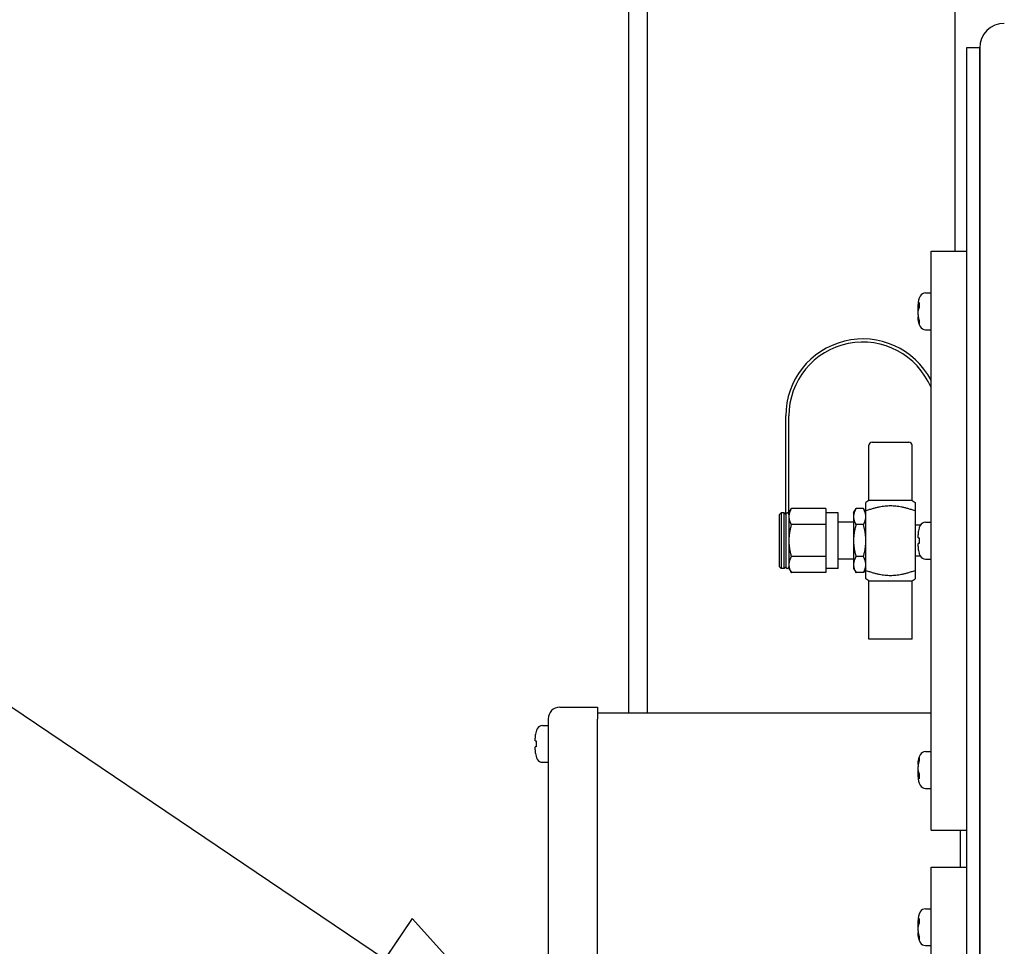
# Paper-space layout 'SHEET_1' of a CAD drawing. Header units: inches. Extents: x 4 to 540, y 12 to 340.
# Tile 69 of 118: x 195 to 205, y 285 to 294. Entities that reach past the tile are written whole.
import ezdxf

# ---------------------------------------------------------------- set-up
doc = ezdxf.new("R2010")
doc.units = ezdxf.units.IN
doc.header["$LTSCALE"] = 16
doc.header["$MEASUREMENT"] = 0
doc.layers.get('0').update_dxf_attribs({"lineweight": 25})
doc.layers.get('DEFPOINTS').update_dxf_attribs({"lineweight": 25})
doc.layers.add('DIMEN', color=7, linetype='Continuous', lineweight=25)
doc.styles.get("Standard").update_dxf_attribs({"font": 'arial.ttf'})
doc.dimstyles.new('DEFAULT-ANSI', dxfattribs={"dimscale": 16, "dimtxt": 0.125, "dimasz": 0.1875, "dimexe": 0.125, "dimexo": 0.0625, "dimgap": 0.031496, "dimtad": 0, "dimtih": 1, "dimtoh": 1, "dimrnd": 1e-08, "dimzin": 4, "dimdsep": 46, "dimtxsty": 'Standard', "dimblk": 'Filled-1', "dimcen": 0.09, "dimdle": 0.393701, "dimclrd": 256, "dimclre": 256, "dimclrt": 256, "dimadec": 0, "dimazin": 1, "dimtfac": 1.504, "dimtofl": 0, "dimtmove": 0, "dimatfit": 3, "dimldrblk": 'Filled-1', "dimfxl": 1, "dimtolj": 1, "dimtzin": 4, "dimlwd": 25, "dimlwe": 25, "dimarcsym": 0})
doc.dimstyles.new('DEFAULT-ANSI$7', dxfattribs={"dimscale": 16, "dimtxt": 0.125, "dimasz": 0.125, "dimexe": 0.125, "dimexo": 0.0625, "dimgap": 0.031496, "dimtad": 0, "dimtih": 1, "dimtoh": 1, "dimrnd": 1e-08, "dimzin": 4, "dimdsep": 46, "dimtxsty": 'Standard', "dimblk": 'Filled-1', "dimcen": 0.09, "dimdle": 0.393701, "dimclrd": 256, "dimclre": 256, "dimclrt": 256, "dimadec": 0, "dimazin": 1, "dimtfac": 1.504, "dimtofl": 0, "dimtmove": 0, "dimatfit": 3, "dimldrblk": 'Filled-1', "dimfxl": 1, "dimtolj": 1, "dimtzin": 4, "dimlwd": 25, "dimlwe": 25, "dimarcsym": 0})

# ---------------------------------------------------------------- blocks, each defined once
blk = doc.blocks.new('Filled-1')
at = {"color": 0}
for p, q in [((0, 0), (-1, 0.25)), ((-1, 0.25), (-1, -0.25)), ((-1, 0), (0, 0)), ((-1, -0.25), (0, 0))]:
    blk.add_line(p, q, dxfattribs=at)
at = {"color": 0, "flags": 128}
blk.add_lwpolyline([(-1, -0.25), (0, 0), (-1, 0.25), (-1, -0.25)], dxfattribs=at)
at = {"color": 0}
blk.add_solid([(-1, -0.25), (0, 0), (-1, 0.25), (-1, -0.25)], dxfattribs=at)
blk = doc.blocks.new('*D21')
at = {"layer": 'DEFPOINTS', "color": 0, "linetype": 'Continuous'}
for p in [(180.3541, 304.6913), (202.8212, 304.6913), (202.8212, 214.1913)]:
    blk.add_point(p, dxfattribs=at)
at = {"layer": 'DIMEN', "linetype": 'Continuous', "lineweight": 25}
for p, q in [((201.8212, 304.6913), (178.3541, 304.6913)), ((180.3541, 301.6913), (180.3541, 260.9664)), ((180.3541, 217.1913), (180.3541, 257.9162)), ((201.8212, 214.1913), (178.3541, 214.1913))]:
    blk.add_line(p, q, dxfattribs=at)
at = {"layer": 'DIMEN', "linetype": 'Continuous', "lineweight": 25, "xscale": 3, "yscale": 3, "zscale": 3}
for p, rotation in [((180.3541, 304.6913), 90), ((180.3541, 214.1913), 270)]:
    blk.add_blockref('Filled-1', p, dxfattribs=dict(at, rotation=rotation))
at = {"layer": 'DIMEN', "linetype": 'Continuous', "lineweight": 25, "insert": (176.983, 260.4624), "char_height": 2, "attachment_point": 1}
blk.add_mtext('\\A1;90.50', dxfattribs=at)
blk = doc.blocks.new('*D22')
at = {"layer": 'DEFPOINTS', "color": 0, "linetype": 'Continuous'}
for p in [(201.2619, 305.9413), (172.2855, 212.9413), (201.2619, 212.9413)]:
    blk.add_point(p, dxfattribs=at)
at = {"layer": 'DIMEN', "linetype": 'Continuous', "lineweight": 25}
for p, q in [((200.2619, 305.9413), (170.2855, 305.9413)), ((172.2855, 302.9413), (172.2855, 266.0411)), ((172.2855, 215.9413), (172.2855, 262.9896)), ((200.2619, 212.9413), (170.2855, 212.9413))]:
    blk.add_line(p, q, dxfattribs=at)
at = {"layer": 'DIMEN', "linetype": 'Continuous', "lineweight": 25, "xscale": 3, "yscale": 3, "zscale": 3}
for p, rotation in [((172.2855, 305.9413), 90), ((172.2855, 212.9413), 270)]:
    blk.add_blockref('Filled-1', p, dxfattribs=dict(at, rotation=rotation))
at = {"layer": 'DIMEN', "linetype": 'Continuous', "lineweight": 25, "insert": (168.9144, 265.5372), "char_height": 2, "attachment_point": 1}
blk.add_mtext('\\A1;93.00', dxfattribs=at)

psp = doc.layouts.new('SHEET_1')

# ---------------------------------------------------------------- linework, layer by layer
for p, q in [((201.2619, 305.7531), (201.2619, 286.9413)), ((201.4494, 305.7531), (201.4494, 286.9413)), ((204.5744, 291.6288), (204.5744, 295.9413)), ((204.8244, 293.6913), (204.6899, 293.6913)), ((204.6899, 293.6913), (204.6899, 270.1913)), ((204.8244, 293.6913), (204.8244, 270.1913)), ((204.8244, 270.1913), (204.8244, 293.6913)), ((204.3305, 285.7538), (204.3305, 291.6288)), ((204.3305, 291.6288), (204.6899, 291.6288)), ((204.2743, 291.2052), (204.3305, 291.2052)), ((204.1986, 291.0744), (204.1986, 291.0852)), ((204.1986, 291.0224), (204.1986, 291.0551)), ((204.1986, 290.9823), (204.1986, 291.0224)), ((204.1986, 290.9523), (204.1986, 290.9631)), ((204.2743, 290.8322), (204.3305, 290.8322)), ((202.8569, 288.9569), (202.8569, 289.9569)), ((202.8881, 288.9725), (202.8881, 289.9569)), ((203.7006, 289.0975), (203.7006, 289.66)), ((203.7319, 289.6913), (204.1069, 289.6913)), ((204.1381, 289.0975), (204.1381, 289.66)), ((203.7006, 289.0975), (203.6694, 289.0795)), ((204.1381, 289.0975), (203.7006, 289.0975)), ((204.1381, 289.0975), (204.1694, 289.0795)), ((202.7944, 288.9569), (202.81, 288.9725)), ((202.7944, 288.4257), (202.7944, 288.9569)), ((202.81, 288.9725), (202.81, 288.41)), ((202.8412, 288.9725), (202.81, 288.9725)), ((202.8412, 288.41), (202.8412, 288.9725)), ((202.8569, 288.9569), (202.8412, 288.9725)), ((202.8569, 288.9569), (202.8569, 288.4257)), ((202.8881, 288.9725), (202.9132, 289.016)), ((202.8881, 288.9725), (202.8881, 288.9349)), ((203.2631, 289.016), (202.9132, 289.016)), ((203.2631, 289.016), (203.2631, 288.9349)), ((203.3881, 288.9725), (203.2631, 288.9725)), ((203.3881, 288.41), (203.3881, 288.9725)), ((203.5444, 288.9725), (203.5695, 289.016)), ((203.5444, 288.9725), (203.5444, 288.9349)), ((203.6442, 289.016), (203.5695, 289.016)), ((203.6694, 288.9725), (203.6442, 289.016)), ((203.6694, 288.3898), (203.6694, 288.9928)), ((204.1694, 288.9928), (204.1694, 288.3898)), ((202.8881, 288.9349), (202.8881, 288.6913)), ((203.2631, 288.9349), (203.2631, 288.8537)), ((203.5444, 288.8788), (203.3881, 288.8788)), ((203.5444, 288.9349), (203.5444, 288.6913)), ((204.2743, 288.8778), (204.3305, 288.8778)), ((203.2631, 288.8537), (202.9132, 288.8537)), ((203.2631, 288.8537), (203.2631, 288.6913)), ((203.6442, 288.8537), (203.5695, 288.8537)), ((204.2216, 288.8475), (204.1694, 288.8475)), ((202.8881, 288.6913), (202.8881, 288.4477)), ((203.2631, 288.6913), (203.2631, 288.5289)), ((203.5444, 288.6913), (203.5444, 288.4477)), ((204.1986, 288.7213), (204.1986, 288.7506)), ((204.1986, 288.6319), (204.1986, 288.6613)), ((203.2631, 288.5289), (202.9132, 288.5289)), ((203.2631, 288.5289), (203.2631, 288.4477)), ((203.5444, 288.5038), (203.3881, 288.5038)), ((203.6442, 288.5289), (203.5695, 288.5289)), ((204.2216, 288.535), (204.1694, 288.535)), ((204.2743, 288.5048), (204.3305, 288.5048)), ((202.7944, 288.4257), (202.81, 288.41)), ((202.8412, 288.41), (202.81, 288.41)), ((202.8569, 288.4257), (202.8412, 288.41)), ((202.8881, 288.4477), (202.8881, 288.41)), ((202.8881, 288.41), (202.9132, 288.3665)), ((203.2631, 288.3665), (202.9132, 288.3665)), ((203.2631, 288.4477), (203.2631, 288.3665)), ((203.3881, 288.41), (203.2631, 288.41)), ((203.5444, 288.4477), (203.5444, 288.41)), ((203.5444, 288.41), (203.5695, 288.3665)), ((203.6442, 288.3665), (203.5695, 288.3665)), ((203.6694, 288.41), (203.6442, 288.3665)), ((203.7006, 288.285), (203.6694, 288.3031)), ((203.7006, 288.285), (204.1381, 288.285)), ((203.7006, 287.6913), (203.7006, 288.285)), ((204.1381, 288.285), (204.1694, 288.3031)), ((204.1381, 287.6913), (204.1381, 288.285)), ((204.1381, 287.6913), (203.7006, 287.6913)), ((200.5649, 287.0013), (200.9449, 287.0013)), ((200.9449, 287.0013), (200.9449, 286.8813)), ((200.4449, 286.8813), (200.4449, 281.0013)), ((204.3305, 286.9413), (200.9449, 286.9413)), ((200.9449, 281.0013), (200.9449, 286.8813)), ((200.3887, 286.8153), (200.4449, 286.8153)), ((200.313, 286.6588), (200.313, 286.6881)), ((200.313, 286.5694), (200.313, 286.5988)), ((204.2743, 286.5503), (204.3305, 286.5503)), ((200.3887, 286.4423), (200.4449, 286.4423)), ((204.1986, 286.4195), (204.1986, 286.4302)), ((204.1986, 286.3601), (204.1986, 286.4002)), ((204.1986, 286.3274), (204.1986, 286.3601)), ((204.1986, 286.2973), (204.1986, 286.3082)), ((204.2743, 286.1773), (204.3305, 286.1773)), ((204.3305, 285.7538), (204.6899, 285.7538)), ((204.6299, 285.3788), (204.6299, 285.7538)), ((204.3305, 279.5038), (204.3305, 285.3788)), ((204.3305, 285.3788), (204.6899, 285.3788)), ((204.2743, 284.9552), (204.3305, 284.9552)), ((204.1986, 284.8244), (204.1986, 284.8352)), ((204.1986, 284.7724), (204.1986, 284.8051)), ((204.1986, 284.7323), (204.1986, 284.7724)), ((204.1986, 284.7023), (204.1986, 284.7131)), ((204.2743, 284.5822), (204.3305, 284.5822))]:
    psp.add_line(p, q)
for centre, radius, start, end in [((205.0744, 293.6913), 0.25, 90, 180), ((205.0744, 293.6913), 0.25, 90, 180), ((204.3851, 291.0852), 0.1865, 151.95794, 180), ((204.2743, 291.1442), 0.061, 90, 151.95794), ((204.3851, 290.9522), 0.1865, 180, 208.04206), ((204.2743, 290.8932), 0.061, 208.04206, 270), ((203.6381, 289.9569), 0.7813, 27.5955, 180), ((203.6381, 289.9569), 0.75, 22.60649, 180), ((203.7319, 289.66), 0.0313, 90, 180), ((204.1069, 289.66), 0.0313, 0, 90), ((204.2743, 288.8168), 0.061, 90, 151.95794), ((204.3851, 288.7578), 0.1865, 151.95794, 161.05964), ((204.3851, 288.6248), 0.1865, 198.94036, 208.04206), ((204.2743, 288.5658), 0.061, 208.04206, 270), ((202.8725, 288.4257), 0.0156, 180, 0), ((200.5649, 286.8813), 0.12, 90, 180), ((200.4995, 286.6953), 0.1865, 151.95794, 161.05964), ((200.3887, 286.7543), 0.061, 90, 151.95794), ((200.4995, 286.5623), 0.1865, 198.94036, 208.04206), ((200.3887, 286.5033), 0.061, 208.04206, 270), ((204.3851, 286.4303), 0.1865, 151.95794, 180), ((204.2743, 286.4893), 0.061, 90, 151.95794), ((204.3851, 286.2973), 0.1865, 180, 208.04206), ((204.2743, 286.2383), 0.061, 208.04206, 270), ((204.3851, 284.8352), 0.1865, 151.95794, 180), ((204.2743, 284.8942), 0.061, 90, 151.95794), ((204.3851, 284.7022), 0.1865, 180, 208.04206), ((204.2743, 284.6432), 0.061, 208.04206, 270)]:
    psp.add_arc(centre, radius, start, end)
for points, knots in [([(204.1986, 291.0744), (204.1986, 291.0805), (204.1997, 291.0873), (204.204, 291.0986), (204.2065, 291.1033), (204.2095, 291.1077)], [0.1417473, 0.1417473, 0.1417473, 0.1417473, 0.2356694, 0.2356694, 0.3031973, 0.3031973, 0.3031973, 0.3031973]), ([(204.2095, 291.0557), (204.2065, 291.0514), (204.204, 291.0467), (204.1997, 291.0353), (204.1986, 291.0286), (204.1986, 291.0224)], [-0.3031973, -0.3031973, -0.3031973, -0.3031973, -0.2356694, -0.2356694, -0.1417473, -0.1417473, -0.1417473, -0.1417473]), ([(204.2095, 291.1077), (204.209, 291.0992), (204.2087, 291.0906), (204.2087, 291.0822), (204.2087, 291.0739), (204.209, 291.065), (204.2095, 291.0557)], [-0.073398, -0.073398, -0.073398, -0.073398, 0, 0, 0, 0.073398, 0.073398, 0.073398, 0.073398]), ([(204.1986, 290.9823), (204.1986, 290.9717), (204.1997, 290.96), (204.204, 290.9403), (204.2065, 290.9322), (204.2095, 290.9247)], [0.1417473, 0.1417473, 0.1417473, 0.1417473, 0.2356694, 0.2356694, 0.3031973, 0.3031973, 0.3031973, 0.3031973]), ([(204.2095, 290.8947), (204.2065, 290.9022), (204.204, 290.9103), (204.1997, 290.93), (204.1986, 290.9417), (204.1986, 290.9523)], [-0.3031973, -0.3031973, -0.3031973, -0.3031973, -0.2356694, -0.2356694, -0.1417473, -0.1417473, -0.1417473, -0.1417473]), ([(204.2095, 290.9247), (204.209, 290.9189), (204.2087, 290.9135), (204.2087, 290.9087), (204.2087, 290.9039), (204.209, 290.8991), (204.2095, 290.8947)], [-0.073398, -0.073398, -0.073398, -0.073398, 0, 0, 0, 0.073398, 0.073398, 0.073398, 0.073398]), ([(202.8881, 288.9569), (202.8881, 288.9569), (202.8881, 288.957), (202.8881, 288.9595), (202.8875, 288.962), (202.8854, 288.9657), (202.8843, 288.9671), (202.8815, 288.9695), (202.8799, 288.9704), (202.8771, 288.9715), (202.876, 288.9718), (202.8741, 288.972), (202.8733, 288.9721), (202.8717, 288.9721), (202.8709, 288.972), (202.869, 288.9718), (202.8679, 288.9715), (202.8651, 288.9704), (202.8635, 288.9695), (202.8607, 288.9671), (202.8596, 288.9657), (202.8575, 288.962), (202.8569, 288.9595), (202.8569, 288.957), (202.8569, 288.9569), (202.8569, 288.9569)], [-0.156735, -0.156735, -0.156735, -0.156735, -0.1563552, -0.1563552, -0.1295569, -0.1295569, -0.1124854, -0.1124854, -0.0953755, -0.0953755, -0.0850308, -0.0850308, -0.0781776, -0.0781776, -0.0713244, -0.0713244, -0.0609797, -0.0609797, -0.0438698, -0.0438698, -0.0267983, -0.0267983, 0, 0, 0.0003798, 0.0003798, 0.0003798, 0.0003798]), ([(204.2095, 288.8172), (204.2065, 288.8085), (204.204, 288.7991), (204.1997, 288.7764), (204.1986, 288.763), (204.1986, 288.7506)], [-0.3031973, -0.3031973, -0.3031973, -0.3031973, -0.2356694, -0.2356694, -0.1417473, -0.1417473, -0.1417473, -0.1417473]), ([(204.1986, 288.7213), (204.1986, 288.7213), (204.1997, 288.7213), (204.204, 288.7213), (204.2065, 288.7213), (204.2095, 288.7213)], [0.1417473, 0.1417473, 0.1417473, 0.1417473, 0.2356694, 0.2356694, 0.3031973, 0.3031973, 0.3031973, 0.3031973]), ([(204.2095, 288.6613), (204.2065, 288.6613), (204.204, 288.6613), (204.1997, 288.6613), (204.1986, 288.6613), (204.1986, 288.6613)], [-0.3031973, -0.3031973, -0.3031973, -0.3031973, -0.2356694, -0.2356694, -0.1417473, -0.1417473, -0.1417473, -0.1417473]), ([(204.2095, 288.7213), (204.209, 288.711), (204.2087, 288.7009), (204.2087, 288.6913), (204.2087, 288.6816), (204.209, 288.6715), (204.2095, 288.6613)], [-0.073398, -0.073398, -0.073398, -0.073398, 0, 0, 0, 0.073398, 0.073398, 0.073398, 0.073398]), ([(204.1986, 288.6319), (204.1986, 288.6196), (204.1997, 288.6061), (204.204, 288.5834), (204.2065, 288.5741), (204.2095, 288.5653)], [0.1417473, 0.1417473, 0.1417473, 0.1417473, 0.2356694, 0.2356694, 0.3031973, 0.3031973, 0.3031973, 0.3031973]), ([(200.3239, 286.7547), (200.3209, 286.746), (200.3183, 286.7366), (200.314, 286.7139), (200.313, 286.7005), (200.313, 286.6881)], [-0.3031973, -0.3031973, -0.3031973, -0.3031973, -0.2356694, -0.2356694, -0.1417473, -0.1417473, -0.1417473, -0.1417473]), ([(200.313, 286.6588), (200.313, 286.6588), (200.314, 286.6588), (200.3183, 286.6588), (200.3209, 286.6588), (200.3239, 286.6588)], [0.1417473, 0.1417473, 0.1417473, 0.1417473, 0.2356694, 0.2356694, 0.3031973, 0.3031973, 0.3031973, 0.3031973]), ([(200.3239, 286.6588), (200.3233, 286.6485), (200.3231, 286.6384), (200.3231, 286.6288), (200.3231, 286.6191), (200.3233, 286.609), (200.3239, 286.5988)], [-0.073398, -0.073398, -0.073398, -0.073398, 0, 0, 0, 0.073398, 0.073398, 0.073398, 0.073398]), ([(200.3239, 286.5988), (200.3209, 286.5988), (200.3183, 286.5988), (200.314, 286.5988), (200.313, 286.5988), (200.313, 286.5988)], [-0.3031973, -0.3031973, -0.3031973, -0.3031973, -0.2356694, -0.2356694, -0.1417473, -0.1417473, -0.1417473, -0.1417473]), ([(200.313, 286.5694), (200.313, 286.5571), (200.314, 286.5436), (200.3183, 286.5209), (200.3209, 286.5116), (200.3239, 286.5028)], [0.1417473, 0.1417473, 0.1417473, 0.1417473, 0.2356694, 0.2356694, 0.3031973, 0.3031973, 0.3031973, 0.3031973]), ([(204.1986, 286.4302), (204.1986, 286.4409), (204.1997, 286.4526), (204.204, 286.4722), (204.2065, 286.4803), (204.2095, 286.4879)], [0.1417473, 0.1417473, 0.1417473, 0.1417473, 0.2356694, 0.2356694, 0.3031973, 0.3031973, 0.3031973, 0.3031973]), ([(204.2095, 286.4579), (204.2065, 286.4503), (204.204, 286.4422), (204.1997, 286.4226), (204.1986, 286.4109), (204.1986, 286.4002)], [-0.3031973, -0.3031973, -0.3031973, -0.3031973, -0.2356694, -0.2356694, -0.1417473, -0.1417473, -0.1417473, -0.1417473]), ([(204.2095, 286.4879), (204.209, 286.4834), (204.2087, 286.4787), (204.2087, 286.4739), (204.2087, 286.469), (204.209, 286.4637), (204.2095, 286.4579)], [-0.073398, -0.073398, -0.073398, -0.073398, 0, 0, 0, 0.073398, 0.073398, 0.073398, 0.073398]), ([(204.1986, 286.3601), (204.1986, 286.354), (204.1997, 286.3472), (204.204, 286.3359), (204.2065, 286.3312), (204.2095, 286.3268)], [0.1417473, 0.1417473, 0.1417473, 0.1417473, 0.2356694, 0.2356694, 0.3031973, 0.3031973, 0.3031973, 0.3031973]), ([(204.2095, 286.2749), (204.2065, 286.2793), (204.204, 286.2839), (204.1997, 286.2953), (204.1986, 286.302), (204.1986, 286.3082)], [-0.3031973, -0.3031973, -0.3031973, -0.3031973, -0.2356694, -0.2356694, -0.1417473, -0.1417473, -0.1417473, -0.1417473]), ([(204.2095, 286.3268), (204.209, 286.3176), (204.2087, 286.3087), (204.2087, 286.3003), (204.2087, 286.292), (204.209, 286.2834), (204.2095, 286.2749)], [-0.073398, -0.073398, -0.073398, -0.073398, 0, 0, 0, 0.073398, 0.073398, 0.073398, 0.073398]), ([(204.1986, 284.8244), (204.1986, 284.8305), (204.1997, 284.8373), (204.204, 284.8486), (204.2065, 284.8533), (204.2095, 284.8577)], [0.1417473, 0.1417473, 0.1417473, 0.1417473, 0.2356694, 0.2356694, 0.3031973, 0.3031973, 0.3031973, 0.3031973]), ([(204.2095, 284.8057), (204.2065, 284.8014), (204.204, 284.7967), (204.1997, 284.7853), (204.1986, 284.7786), (204.1986, 284.7724)], [-0.3031973, -0.3031973, -0.3031973, -0.3031973, -0.2356694, -0.2356694, -0.1417473, -0.1417473, -0.1417473, -0.1417473]), ([(204.2095, 284.8577), (204.209, 284.8492), (204.2087, 284.8406), (204.2087, 284.8322), (204.2087, 284.8239), (204.209, 284.815), (204.2095, 284.8057)], [-0.073398, -0.073398, -0.073398, -0.073398, 0, 0, 0, 0.073398, 0.073398, 0.073398, 0.073398]), ([(204.1986, 284.7323), (204.1986, 284.7217), (204.1997, 284.71), (204.204, 284.6903), (204.2065, 284.6822), (204.2095, 284.6747)], [0.1417473, 0.1417473, 0.1417473, 0.1417473, 0.2356694, 0.2356694, 0.3031973, 0.3031973, 0.3031973, 0.3031973]), ([(204.2095, 284.6447), (204.2065, 284.6522), (204.204, 284.6603), (204.1997, 284.68), (204.1986, 284.6917), (204.1986, 284.7023)], [-0.3031973, -0.3031973, -0.3031973, -0.3031973, -0.2356694, -0.2356694, -0.1417473, -0.1417473, -0.1417473, -0.1417473]), ([(204.2095, 284.6747), (204.209, 284.6689), (204.2087, 284.6635), (204.2087, 284.6587), (204.2087, 284.6539), (204.209, 284.6491), (204.2095, 284.6447)], [-0.073398, -0.073398, -0.073398, -0.073398, 0, 0, 0, 0.073398, 0.073398, 0.073398, 0.073398])]:
    psp.add_open_spline(points, degree=3, knots=knots)
for points, weights in [([(204.1986, 291.0744), (204.204, 291.0726), (204.2088, 291.071)], [1, 1.03360420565, 1.06535212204]), ([(204.1986, 291.0551), (204.2027, 291.0528), (204.2064, 291.0507)], [1, 1.02489667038, 1.04877441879]), ([(204.1986, 290.9631), (204.1991, 290.9632), (204.1997, 290.9634)], [1, 1.00326227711, 1.00650705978]), ([(204.2011, 290.9537), (204.1999, 290.953), (204.1986, 290.9523)], [1.01535415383, 1.00772613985, 1]), ([(203.6694, 288.9928), (203.6694, 289.0795), (203.6694, 289.0795)], [1, 1.30039052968, 1.30039052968]), ([(204.1694, 289.0795), (204.1694, 289.0795), (204.1694, 288.9928)], [1.30039052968, 1.30039052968, 1]), ([(202.9132, 289.016), (202.8881, 288.9725), (202.8881, 288.9349)], [1, 1.0379548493, 1]), ([(203.5695, 289.016), (203.5444, 288.9725), (203.5444, 288.9349)], [1, 1.0379548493, 1]), ([(203.6694, 288.9349), (203.6694, 288.9725), (203.6442, 289.016)], [1, 1.0379548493, 1]), ([(204.1694, 288.9928), (203.9194, 289.0829), (203.6694, 288.9928)], [1, 1.28062484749, 1]), ([(202.8881, 288.9349), (202.8881, 288.8972), (202.9132, 288.8537)], [1, 1.0379548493, 1]), ([(203.5444, 288.9349), (203.5444, 288.8972), (203.5695, 288.8537)], [1, 1.0379548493, 1]), ([(203.6442, 288.8537), (203.6694, 288.8972), (203.6694, 288.9349)], [1, 1.0379548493, 1]), ([(202.9132, 288.8537), (202.8881, 288.7666), (202.8881, 288.6913)], [1, 1.0379548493, 1]), ([(203.5695, 288.8537), (203.5444, 288.7666), (203.5444, 288.6913)], [1, 1.0379548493, 1]), ([(203.6694, 288.6913), (203.6694, 288.7666), (203.6442, 288.8537)], [1, 1.0379548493, 1]), ([(202.8881, 288.6913), (202.8881, 288.6159), (202.9132, 288.5289)], [1, 1.0379548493, 1]), ([(203.5444, 288.6913), (203.5444, 288.6159), (203.5695, 288.5289)], [1, 1.0379548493, 1]), ([(203.6442, 288.5289), (203.6694, 288.6159), (203.6694, 288.6913)], [1, 1.0379548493, 1]), ([(202.9132, 288.5289), (202.8881, 288.4854), (202.8881, 288.4477)], [1, 1.0379548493, 1]), ([(203.5695, 288.5289), (203.5444, 288.4854), (203.5444, 288.4477)], [1, 1.0379548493, 1]), ([(203.6694, 288.4477), (203.6694, 288.4854), (203.6442, 288.5289)], [1, 1.0379548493, 1]), ([(202.8881, 288.4477), (202.8881, 288.41), (202.9132, 288.3665)], [1, 1.0379548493, 1]), ([(203.5444, 288.4477), (203.5444, 288.41), (203.5695, 288.3665)], [1, 1.0379548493, 1]), ([(203.6442, 288.3665), (203.6694, 288.41), (203.6694, 288.4477)], [1, 1.0379548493, 1]), ([(203.6694, 288.3031), (203.6694, 288.3031), (203.6694, 288.3898)], [1.30039052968, 1.30039052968, 1]), ([(203.6694, 288.3898), (203.9194, 288.2996), (204.1694, 288.3898)], [1, 1.28062484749, 1]), ([(204.1694, 288.3898), (204.1694, 288.3031), (204.1694, 288.3031)], [1, 1.30039052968, 1.30039052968]), ([(204.1986, 286.4302), (204.1999, 286.4295), (204.2011, 286.4288)], [1, 1.00772613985, 1.01535415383]), ([(204.1997, 286.4191), (204.1991, 286.4193), (204.1986, 286.4195)], [1.00650705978, 1.00326227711, 1]), ([(204.2064, 286.3318), (204.2027, 286.3297), (204.1986, 286.3274)], [1.04877441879, 1.02489667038, 1]), ([(204.2088, 286.3115), (204.204, 286.3099), (204.1986, 286.3082)], [1.06535212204, 1.03360420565, 1]), ([(204.1986, 284.8244), (204.204, 284.8226), (204.2088, 284.821)], [1, 1.03360420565, 1.06535212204]), ([(204.1986, 284.8051), (204.2027, 284.8028), (204.2064, 284.8007)], [1, 1.02489667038, 1.04877441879]), ([(204.1986, 284.7131), (204.1991, 284.7132), (204.1997, 284.7134)], [1, 1.00326227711, 1.00650705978]), ([(204.2011, 284.7037), (204.1999, 284.703), (204.1986, 284.7023)], [1.01535415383, 1.00772613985, 1])]:
    psp.add_rational_spline(points, weights, degree=2)
for points in [[(204.1986, 291.0551), (204.1986, 291.0612), (204.1989, 291.0676), (204.1997, 291.074)], [(204.2087, 288.8183), (204.2087, 288.8183), (204.209, 288.818), (204.2095, 288.8172)], [(204.2095, 288.5653), (204.209, 288.5646), (204.2087, 288.5642), (204.2087, 288.5642)], [(200.3231, 286.7558), (200.3231, 286.7558), (200.3233, 286.7555), (200.3239, 286.7547)], [(200.3239, 286.5028), (200.3233, 286.5021), (200.3231, 286.5017), (200.3231, 286.5017)], [(204.1997, 286.3085), (204.1989, 286.315), (204.1986, 286.3214), (204.1986, 286.3274)], [(204.1986, 284.8051), (204.1986, 284.8112), (204.1989, 284.8176), (204.1997, 284.824)]]:
    psp.add_open_spline(points, degree=3)

# ---------------------------------------------------------------- dimensions: what is measured, and where the dimension line sits
at = {"layer": 'DIMEN', "linetype": 'Continuous', "lineweight": 25}
for base, p1, p2, picture, middle in [((172.2855, 212.9413), (201.2619, 305.9413), (201.2619, 212.9413), '*D22', (172.2855, 264.5153)), ((180.3541, 304.6913), (202.8212, 214.1913), (202.8212, 304.6913), '*D21', (180.3541, 259.4413))]:
    dim = psp.add_linear_dim(base=base, p1=p1, p2=p2, angle=90, dimstyle='DEFAULT-ANSI', override={"dimdec": 2, "dimtp": 0, "dimtm": 0, "dimtdec": 2, "dimatfit": 1}, dxfattribs=at)
    dim.commit()
    dim.dimension.update_dxf_attribs({"geometry": picture, "text_midpoint": middle, "dimtype": 160})

# ---------------------------------------------------------------- leaders
at = {"layer": 'DIMEN', "linetype": 'Continuous', "lineweight": 25, "annotation_type": 0, "has_hookline": 1, "hookline_direction": 1}
for points, text_width in [([(209.4497, 291.0038), (199.0376, 319.334), (197.0376, 319.334)], 18.06), ([(200.4449, 283.3251), (164.7849, 307.3848), (162.7849, 307.3848)], 24.307), ([(201.9795, 275.3181), (166.084, 296.5438), (164.084, 296.5438)], 18.0027)]:
    psp.add_leader(points, dimstyle='DEFAULT-ANSI$7', override={"dimtad": 0}, dxfattribs=dict(at, text_width=text_width))

doc.saveas('drawing.dxf')
